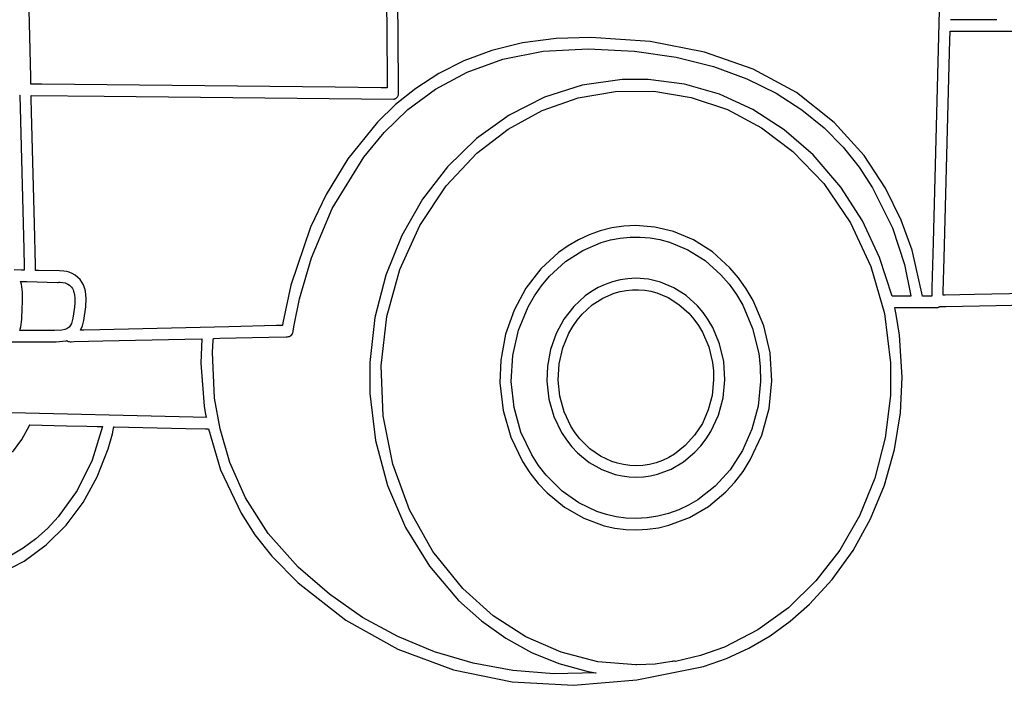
# Model space of a CAD drawing. Extents: x -74.1 to 10.8, y -36.7 to 44.6.
# Tile 109 of 199: x -45.4 to -41.8, y 24.5 to 26.9. Entities that reach past the tile are written whole.
import ezdxf

# ---------------------------------------------------------------- set-up
doc = ezdxf.new("R2010")
doc.units = 0

msp = doc.modelspace()

# ---------------------------------------------------------------- linework, layer by layer
at = {"layer": 'Layer 1', "color": 7, "linetype": 'CONTINUOUS'}
for p, q in [((-45.339619, 26.903714), (-45.371027, 28.167924)), ((-44.037609, 27.911189), (-44.028156, 26.710635)), ((-41.990601, 27.427661), (-42.025477, 26.100188)), ((-43.98623, 26.677665), (-43.988832, 27.008142)), ((-45.3347, 26.705733), (-45.339619, 26.903714)), ((-41.962304, 26.916386), (-41.962347, 26.916386)), ((-41.962041, 26.916386), (-41.962304, 26.916386)), ((-41.958763, 26.916386), (-41.962041, 26.916386)), ((-41.918361, 26.916386), (-41.958763, 26.916386)), ((-41.805524, 26.916386), (-41.918361, 26.916386)), ((-41.792842, 26.916386), (-41.805524, 26.916386)), ((-41.791682, 26.916386), (-41.792842, 26.916386)), ((-41.791445, 26.916386), (-41.791682, 26.916386)), ((-41.964287, 26.842598), (-41.963499, 26.872594)), ((-41.963499, 26.872594), (-41.963447, 26.874583)), ((-41.963447, 26.874583), (-41.963443, 26.874708)), ((-41.963428, 26.874717), (-41.963383, 26.874717)), ((-41.963383, 26.874717), (-41.9632, 26.874717)), ((-41.9632, 26.874717), (-41.961264, 26.874717)), ((-41.961264, 26.874717), (-41.951874, 26.874717)), ((-41.951874, 26.874717), (-41.852695, 26.874717)), ((-41.852695, 26.874717), (-41.173023, 26.874761)), ((-43.531156, 26.831427), (-43.643664, 26.803452)), ((-43.408075, 26.847798), (-43.531156, 26.831427)), ((-43.28029, 26.851368), (-43.408075, 26.847798)), ((-43.062848, 26.836326), (-43.28029, 26.851368)), ((-42.864583, 26.797516), (-43.062848, 26.836326)), ((-41.985317, 26.042147), (-41.964287, 26.842598)), ((-43.643664, 26.803452), (-43.746038, 26.76535)), ((-43.60369, 26.77153), (-43.45613, 26.801007)), ((-43.45613, 26.801007), (-43.290444, 26.809812)), ((-43.290444, 26.809812), (-43.1204, 26.800971)), ((-43.1204, 26.800971), (-42.967346, 26.778731)), ((-42.685812, 26.735057), (-42.864583, 26.797516)), ((-43.746038, 26.76535), (-43.838715, 26.718601)), ((-43.734814, 26.724174), (-43.60369, 26.77153)), ((-42.967346, 26.778731), (-42.83039, 26.744608)), ((-43.850444, 26.661784), (-43.734814, 26.724174)), ((-42.83039, 26.744608), (-42.708637, 26.70012)), ((-42.526852, 26.649066), (-42.685812, 26.735057)), ((-45.334204, 26.685758), (-45.3347, 26.705733)), ((-45.334088, 26.681069), (-45.334204, 26.685758)), ((-44.028156, 26.710635), (-44.027826, 26.66871)), ((-43.838715, 26.718601), (-43.922133, 26.664684)), ((-43.165791, 26.697045), (-43.312203, 26.676195)), ((-43.070686, 26.697322), (-43.165791, 26.697045)), ((-42.937868, 26.680271), (-43.070686, 26.697322)), ((-42.708637, 26.70012), (-42.601193, 26.646784)), ((-45.334064, 26.680118), (-45.334088, 26.681069)), ((-45.334062, 26.680029), (-45.334064, 26.680118)), ((-45.332172, 26.679981), (-45.334051, 26.68)), ((-45.294585, 26.679595), (-45.332172, 26.679981)), ((-44.218273, 26.668556), (-45.294585, 26.679595)), ((-44.049717, 26.666827), (-44.218273, 26.668556)), ((-44.032712, 26.666653), (-44.049717, 26.666827)), ((-44.028719, 26.666612), (-44.032712, 26.666653)), ((-44.02791, 26.666603), (-44.028719, 26.666612)), ((-44.027834, 26.666603), (-44.02791, 26.666603)), ((-44.027826, 26.66871), (-44.027809, 26.666614)), ((-43.922133, 26.664684), (-43.996729, 26.605078)), ((-43.986007, 26.649287), (-43.98623, 26.677665)), ((-43.985985, 26.646571), (-43.986007, 26.649287)), ((-43.951522, 26.587201), (-43.850444, 26.661784)), ((-43.312203, 26.676195), (-43.451094, 26.631945)), ((-43.327256, 26.629547), (-43.18996, 26.653487)), ((-43.18996, 26.653487), (-43.049854, 26.654212)), ((-43.049854, 26.654212), (-42.912296, 26.631682)), ((-42.80926, 26.643383), (-42.937868, 26.680271)), ((-42.388021, 26.539665), (-42.526852, 26.649066)), ((-45.375899, 26.639292), (-45.374996, 26.639249)), ((-45.374996, 26.639249), (-45.374781, 26.639239)), ((-45.374781, 26.639239), (-45.374735, 26.639237)), ((-45.374726, 26.639236), (-45.374724, 26.639156)), ((-45.374724, 26.639156), (-45.360713, 26.075178)), ((-45.333024, 26.638247), (-45.333025, 26.638314)), ((-45.333016, 26.637958), (-45.333024, 26.638247)), ((-45.332784, 26.628615), (-45.333016, 26.637958)), ((-45.333001, 26.63833), (-45.066092, 26.635587)), ((-45.33151, 26.577322), (-45.332784, 26.628615)), ((-45.066092, 26.635587), (-44.004069, 26.624899)), ((-44.004069, 26.624899), (-44.002154, 26.625245)), ((-44.002154, 26.625245), (-44.000286, 26.625766)), ((-44.000286, 26.625766), (-43.998478, 26.626457)), ((-43.998478, 26.626457), (-43.996741, 26.627313)), ((-43.996741, 26.627313), (-43.995086, 26.62833)), ((-43.995086, 26.62833), (-43.993526, 26.629503)), ((-43.993526, 26.629503), (-43.992073, 26.630826)), ((-43.992073, 26.630826), (-43.99075, 26.632281)), ((-43.99075, 26.632281), (-43.989579, 26.633841)), ((-43.989579, 26.633841), (-43.988563, 26.635497)), ((-43.988563, 26.635497), (-43.987707, 26.637235)), ((-43.987707, 26.637235), (-43.987018, 26.639045)), ((-43.987018, 26.639045), (-43.986499, 26.640913)), ((-43.986499, 26.640913), (-43.986155, 26.642829)), ((-43.986155, 26.642829), (-43.985992, 26.64478)), ((-43.985992, 26.64478), (-43.985979, 26.645754)), ((-43.98598, 26.645909), (-43.985985, 26.646571)), ((-43.985979, 26.645754), (-43.98598, 26.645909)), ((-43.451094, 26.631945), (-43.580793, 26.566167)), ((-43.459169, 26.583258), (-43.327256, 26.629547)), ((-42.912296, 26.631682), (-42.779993, 26.586747)), ((-42.686545, 26.587374), (-42.80926, 26.643383)), ((-42.601193, 26.646784), (-42.507166, 26.586118)), ((-45.321333, 26.167731), (-45.33151, 26.577322)), ((-43.996729, 26.605078), (-44.062943, 26.541261)), ((-44.038991, 26.503269), (-43.951522, 26.587201)), ((-43.583605, 26.515513), (-43.459169, 26.583258)), ((-42.779993, 26.586747), (-42.655036, 26.520301)), ((-42.571405, 26.512964), (-42.686545, 26.587374)), ((-42.507166, 26.586118), (-42.42566, 26.519638)), ((-44.062943, 26.541261), (-44.17197, 26.406913)), ((-43.580793, 26.566167), (-43.699631, 26.480733)), ((-43.698471, 26.427208), (-43.583605, 26.515513)), ((-42.655036, 26.520301), (-42.539518, 26.433242)), ((-42.465522, 26.42087), (-42.571405, 26.512964)), ((-42.42566, 26.519638), (-42.355783, 26.448862)), ((-42.27857, 26.4185), (-42.388021, 26.539665)), ((-44.113791, 26.412832), (-44.038991, 26.503269)), ((-43.699631, 26.480733), (-43.805938, 26.377514)), ((-42.539518, 26.433242), (-42.426734, 26.315777)), ((-42.355783, 26.448862), (-42.296641, 26.375307)), ((-44.17197, 26.406913), (-44.251493, 26.275877)), ((-44.229157, 26.223811), (-44.113791, 26.412832)), ((-43.811225, 26.307403), (-43.698471, 26.427208)), ((-42.363944, 26.30274), (-42.465522, 26.42087)), ((-42.199608, 26.298784), (-42.27857, 26.4185)), ((-43.805938, 26.377514), (-43.898044, 26.25838)), ((-42.296641, 26.375307), (-42.247339, 26.30049)), ((-43.90832, 26.162088), (-43.811225, 26.307403)), ((-42.426734, 26.315777), (-42.328211, 26.171554)), ((-42.284881, 26.179145), (-42.363944, 26.30274)), ((-42.247339, 26.30049), (-42.174685, 26.153142)), ((-42.142178, 26.181243), (-42.199608, 26.298784)), ((-44.251493, 26.275877), (-44.308498, 26.155323)), ((-43.898044, 26.25838), (-43.97428, 26.125203)), ((-44.305155, 26.042884), (-44.229157, 26.223811)), ((-42.222055, 26.045038), (-42.284881, 26.179145)), ((-42.102868, 26.071959), (-42.142178, 26.181243)), ((-45.317567, 26.016169), (-45.321333, 26.167731)), ((-44.308498, 26.155323), (-44.380543, 25.943051)), ((-43.981471, 26.001078), (-43.90832, 26.162088)), ((-43.203783, 26.152868), (-43.246069, 26.142244)), ((-43.160238, 26.159381), (-43.203783, 26.152868)), ((-43.115604, 26.161594), (-43.160238, 26.159381)), ((-43.045727, 26.156123), (-43.115604, 26.161594)), ((-42.977826, 26.139967), (-43.045727, 26.156123)), ((-42.328211, 26.171554), (-42.253538, 26.011402)), ((-42.174685, 26.153142), (-42.130671, 26.018953)), ((-43.97428, 26.125203), (-44.032976, 25.979855)), ((-43.326189, 26.10942), (-43.363683, 26.087598)), ((-43.286928, 26.127698), (-43.326189, 26.10942)), ((-43.246069, 26.142244), (-43.286928, 26.127698)), ((-43.243479, 26.099358), (-43.208468, 26.109192)), ((-43.208468, 26.109192), (-43.172758, 26.115892)), ((-43.172758, 26.115892), (-43.136505, 26.119392)), ((-43.136505, 26.119392), (-43.099919, 26.119626)), ((-43.099919, 26.119626), (-43.063601, 26.116589)), ((-43.063601, 26.116589), (-43.027804, 26.110342)), ((-43.027804, 26.110342), (-42.992685, 26.100952)), ((-42.90382, 26.108923), (-42.977826, 26.139967)), ((-42.834957, 26.065019), (-42.90382, 26.108923)), ((-45.360713, 26.075178), (-45.359154, 26.012379)), ((-43.363683, 26.087598), (-43.399242, 26.062423)), ((-43.373419, 26.030017), (-43.310781, 26.070555)), ((-43.310781, 26.070555), (-43.243479, 26.099358)), ((-42.992685, 26.100952), (-42.925098, 26.073009)), ((-42.925098, 26.073009), (-42.862085, 26.033293)), ((-42.064943, 25.902496), (-42.102868, 26.071959)), ((-42.025477, 26.100188), (-42.029844, 25.93397)), ((-44.349323, 25.892794), (-44.305155, 26.042884)), ((-43.399242, 26.062423), (-43.463876, 26.002767)), ((-42.771016, 26.007146), (-42.834957, 26.065019)), ((-42.176257, 25.902507), (-42.222055, 26.045038)), ((-41.988511, 25.920575), (-41.985317, 26.042147)), ((-45.368273, 25.998576), (-45.39578, 25.999299)), ((-45.359914, 25.998356), (-45.368273, 25.998576)), ((-45.359054, 25.998333), (-45.359914, 25.998356)), ((-45.359154, 26.012379), (-45.358925, 26.003146)), ((-45.358852, 25.998328), (-45.359054, 25.998333)), ((-45.358925, 26.003146), (-45.358836, 25.999562)), ((-45.35881, 25.998327), (-45.358852, 25.998328)), ((-45.358836, 25.999562), (-45.358816, 25.998776)), ((-45.358816, 25.998776), (-45.358807, 25.998399)), ((-45.358807, 25.998399), (-45.358806, 25.998352)), ((-45.317186, 26.000836), (-45.317567, 26.016169)), ((-45.317106, 25.997632), (-45.317186, 26.000836)), ((-44.029163, 25.828166), (-43.981471, 26.001078)), ((-43.463876, 26.002767), (-43.518736, 25.931967)), ((-43.432054, 25.976223), (-43.373419, 26.030017)), ((-42.862085, 26.033293), (-42.803597, 25.980973)), ((-42.739146, 25.969756), (-42.771016, 26.007146)), ((-42.253538, 26.011402), (-42.204229, 25.839115)), ((-42.130671, 26.018953), (-42.108147, 25.910063)), ((-45.317099, 25.99733), (-45.317106, 25.997632)), ((-45.317097, 25.997255), (-45.317099, 25.99733)), ((-45.316942, 25.997228), (-45.317069, 25.997232)), ((-45.316396, 25.997214), (-45.316942, 25.997228)), ((-45.314213, 25.997156), (-45.316396, 25.997214)), ((-45.306178, 25.996945), (-45.314213, 25.997156)), ((-45.229602, 25.995546), (-45.306178, 25.996945)), ((-45.213732, 25.994758), (-45.229602, 25.995546)), ((-45.204014, 25.993134), (-45.213732, 25.994758)), ((-45.193597, 25.990308), (-45.204014, 25.993134)), ((-45.182848, 25.985996), (-45.193597, 25.990308)), ((-45.172135, 25.979911), (-45.182848, 25.985996)), ((-45.161824, 25.971767), (-45.172135, 25.979911)), ((-45.154076, 25.963549), (-45.161824, 25.971767)), ((-45.147471, 25.954358), (-45.154076, 25.963549)), ((-44.032976, 25.979855), (-44.072461, 25.824206)), ((-43.461364, 25.941352), (-43.432054, 25.976223)), ((-43.173365, 25.96262), (-43.201064, 25.955678)), ((-43.144842, 25.966877), (-43.173365, 25.96262)), ((-43.115604, 25.968323), (-43.144842, 25.966877)), ((-43.069747, 25.964736), (-43.115604, 25.968323)), ((-43.025196, 25.954146), (-43.069747, 25.964736)), ((-42.803597, 25.980973), (-42.773845, 25.946506)), ((-42.710679, 25.929489), (-42.739146, 25.969756)), ((-39.000351, 25.965456), (-41.873592, 25.908672)), ((-45.36911, 25.947373), (-45.372156, 25.957)), ((-45.372143, 25.957), (-45.372103, 25.956999)), ((-45.372103, 25.956999), (-45.371683, 25.956988)), ((-45.371683, 25.956988), (-45.369657, 25.956934)), ((-45.369657, 25.956934), (-45.34865, 25.956381)), ((-45.366951, 25.93738), (-45.36911, 25.947373)), ((-45.364778, 25.916982), (-45.366951, 25.93738)), ((-45.34865, 25.956381), (-45.236514, 25.953429)), ((-45.236514, 25.953429), (-45.233828, 25.953534)), ((-45.233828, 25.953534), (-45.231985, 25.953744)), ((-45.231985, 25.953744), (-45.22702, 25.95394)), ((-45.22702, 25.95394), (-45.218862, 25.953457)), ((-45.218862, 25.953457), (-45.208825, 25.951448)), ((-45.208825, 25.951448), (-45.203513, 25.949606)), ((-45.203513, 25.949606), (-45.198225, 25.947064)), ((-45.198225, 25.947064), (-45.193124, 25.943716)), ((-45.193124, 25.943716), (-45.188681, 25.939773)), ((-45.188681, 25.939773), (-45.185295, 25.935843)), ((-45.185295, 25.935843), (-45.182314, 25.93142)), ((-45.182314, 25.93142), (-45.179737, 25.926506)), ((-45.179737, 25.926506), (-45.177566, 25.921105)), ((-45.141981, 25.944176), (-45.147471, 25.954358)), ((-45.137611, 25.933013), (-45.141981, 25.944176)), ((-45.134362, 25.920877), (-45.137611, 25.933013)), ((-44.380543, 25.943051), (-44.410068, 25.805696)), ((-43.518736, 25.931967), (-43.562469, 25.851535)), ((-43.487514, 25.90381), (-43.461364, 25.941352)), ((-43.253546, 25.934228), (-43.278106, 25.919969)), ((-43.227828, 25.946173), (-43.253546, 25.934228)), ((-43.201064, 25.955678), (-43.227828, 25.946173)), ((-43.151162, 25.924142), (-43.128606, 25.926323)), ((-43.128606, 25.926323), (-43.105846, 25.926469)), ((-43.105846, 25.926469), (-43.083251, 25.924576)), ((-42.97665, 25.933796), (-43.025196, 25.954146)), ((-42.93149, 25.905017), (-42.97665, 25.933796)), ((-42.773845, 25.946506), (-42.747237, 25.909327)), ((-42.685736, 25.886652), (-42.710679, 25.929489)), ((-42.029844, 25.93397), (-42.03064, 25.903701)), ((-45.365418, 25.879389), (-45.364778, 25.916982)), ((-45.177566, 25.921105), (-45.174444, 25.908852)), ((-45.174444, 25.908852), (-45.172952, 25.894683)), ((-45.172952, 25.894683), (-45.173095, 25.878622)), ((-45.132238, 25.907779), (-45.134362, 25.920877)), ((-45.132503, 25.863409), (-45.131241, 25.893726)), ((-45.131241, 25.893726), (-45.132238, 25.907779)), ((-44.369195, 25.796287), (-44.349323, 25.892794)), ((-43.510389, 25.86388), (-43.487514, 25.90381)), ((-43.301398, 25.903518), (-43.343736, 25.864535)), ((-43.278106, 25.919969), (-43.301398, 25.903518)), ((-43.276074, 25.870636), (-43.237067, 25.895894)), ((-43.237067, 25.895894), (-43.195172, 25.91384)), ((-43.195172, 25.91384), (-43.173383, 25.919967)), ((-43.173383, 25.919967), (-43.151162, 25.924142)), ((-43.083251, 25.924576), (-43.060976, 25.920684)), ((-43.060976, 25.920684), (-43.03912, 25.914833)), ((-43.03912, 25.914833), (-42.997048, 25.897422)), ((-42.997048, 25.897422), (-42.957811, 25.872676)), ((-42.889599, 25.86711), (-42.93149, 25.905017)), ((-42.747237, 25.909327), (-42.723887, 25.86972)), ((-42.176129, 25.902496), (-42.176236, 25.902496)), ((-42.174801, 25.902496), (-42.176129, 25.902496)), ((-42.158435, 25.902496), (-42.174801, 25.902496)), ((-42.112728, 25.902496), (-42.158435, 25.902496)), ((-42.107591, 25.902496), (-42.112728, 25.902496)), ((-42.108147, 25.910063), (-42.10729, 25.904374)), ((-42.107122, 25.902496), (-42.107591, 25.902496)), ((-42.10729, 25.904374), (-42.107084, 25.902976)), ((-42.107026, 25.902496), (-42.107122, 25.902496)), ((-42.107084, 25.902976), (-42.107033, 25.902627)), ((-42.107033, 25.902627), (-42.10702, 25.90254)), ((-42.10702, 25.90254), (-42.107014, 25.902496)), ((-42.039789, 25.902496), (-42.064943, 25.902496)), ((-42.031685, 25.902496), (-42.039789, 25.902496)), ((-42.030864, 25.902496), (-42.031685, 25.902496)), ((-42.030693, 25.902496), (-42.030864, 25.902496)), ((-42.03067, 25.902549), (-42.030671, 25.902503)), ((-42.030664, 25.902767), (-42.03067, 25.902549)), ((-42.03064, 25.903701), (-42.030664, 25.902767)), ((-41.988883, 25.906412), (-41.988882, 25.906467)), ((-41.988882, 25.906467), (-41.988876, 25.906692)), ((-41.988876, 25.906692), (-41.988814, 25.909065)), ((-41.988404, 25.906403), (-41.988855, 25.906394)), ((-41.988814, 25.909065), (-41.988511, 25.920575)), ((-41.981265, 25.906544), (-41.988404, 25.906403)), ((-41.873592, 25.908672), (-41.981265, 25.906544)), ((-41.794854, 25.868555), (-40.460027, 25.894934)), ((-45.367762, 25.817188), (-45.366178, 25.860034)), ((-45.366178, 25.860034), (-45.365418, 25.879389)), ((-45.174446, 25.86202), (-45.179961, 25.82197)), ((-45.173095, 25.878622), (-45.174446, 25.86202)), ((-45.139958, 25.813349), (-45.132503, 25.863409)), ((-43.545867, 25.77799), (-43.510389, 25.86388)), ((-43.343736, 25.864535), (-43.379671, 25.81827)), ((-43.312639, 25.837081), (-43.276074, 25.870636)), ((-42.957811, 25.872676), (-42.921351, 25.840052)), ((-42.868781, 25.842692), (-42.889599, 25.86711)), ((-42.723887, 25.86972), (-42.687412, 25.784356)), ((-42.646912, 25.794486), (-42.685736, 25.886652)), ((-42.16652, 25.860568), (-42.166577, 25.860831)), ((-42.166546, 25.860831), (-42.166438, 25.860831)), ((-42.166458, 25.860278), (-42.16652, 25.860568)), ((-42.166208, 25.859115), (-42.166458, 25.860278)), ((-42.166438, 25.860831), (-42.165995, 25.860831)), ((-42.165219, 25.854463), (-42.166208, 25.859115)), ((-42.165995, 25.860831), (-42.161408, 25.860831)), ((-42.161437, 25.835798), (-42.165219, 25.854463)), ((-42.161408, 25.860831), (-42.11118, 25.860831)), ((-42.11118, 25.860831), (-42.013742, 25.860831)), ((-42.013742, 25.860831), (-42.011824, 25.86092)), ((-42.011824, 25.86092), (-42.009956, 25.861178)), ((-42.009956, 25.861178), (-42.008144, 25.861599)), ((-42.008144, 25.861599), (-42.006398, 25.862173)), ((-42.006398, 25.862173), (-42.004723, 25.862894)), ((-42.004723, 25.862894), (-42.003128, 25.863754)), ((-42.003128, 25.863754), (-42.002362, 25.864233)), ((-42.002362, 25.864233), (-42.002174, 25.864357)), ((-42.002174, 25.864357), (-42.00208, 25.864421)), ((-42.00208, 25.864421), (-42.002034, 25.864452)), ((-42.001995, 25.864461), (-42.001915, 25.864463)), ((-42.001915, 25.864463), (-42.00105, 25.86448)), ((-42.00105, 25.86448), (-41.996774, 25.864564)), ((-41.996774, 25.864564), (-41.978499, 25.864926)), ((-41.978499, 25.864926), (-41.794854, 25.868555)), ((-45.179961, 25.82197), (-45.183745, 25.807872)), ((-44.072461, 25.824206), (-44.091067, 25.660128)), ((-44.049884, 25.647147), (-44.029163, 25.828166)), ((-43.562469, 25.851535), (-43.593719, 25.762987)), ((-43.379671, 25.81827), (-43.408317, 25.765712)), ((-43.33098, 25.815255), (-43.312639, 25.837081)), ((-42.921351, 25.840052), (-42.902732, 25.81848)), ((-42.902732, 25.81848), (-42.886082, 25.795206)), ((-42.850186, 25.816399), (-42.868781, 25.842692)), ((-42.204229, 25.839115), (-42.181799, 25.658486)), ((-42.149149, 25.760343), (-42.161437, 25.835798)), ((-45.374958, 25.777498), (-45.371533, 25.789945)), ((-45.371533, 25.789945), (-45.367762, 25.817188)), ((-45.20583, 25.781909), (-45.210446, 25.780413)), ((-45.20163, 25.783845), (-45.20583, 25.781909)), ((-45.19782, 25.786278), (-45.20163, 25.783845)), ((-45.194376, 25.789263), (-45.19782, 25.786278)), ((-45.191272, 25.792859), (-45.194376, 25.789263)), ((-45.188482, 25.797121), (-45.191272, 25.792859)), ((-45.185981, 25.802106), (-45.188482, 25.797121)), ((-45.183745, 25.807872), (-45.185981, 25.802106)), ((-45.151945, 25.778382), (-45.145353, 25.794161)), ((-45.145353, 25.794161), (-45.139958, 25.813349)), ((-44.608544, 25.791015), (-45.081517, 25.780016)), ((-44.433507, 25.795086), (-44.608544, 25.791015)), ((-44.415795, 25.795498), (-44.433507, 25.795086)), ((-44.412092, 25.795584), (-44.415795, 25.795498)), ((-44.411741, 25.795592), (-44.412092, 25.795584)), ((-44.411655, 25.795594), (-44.411741, 25.795592)), ((-44.411612, 25.795701), (-44.411622, 25.795633)), ((-44.411572, 25.795974), (-44.411612, 25.795701)), ((-44.410068, 25.805696), (-44.411572, 25.795974)), ((-44.372376, 25.775234), (-44.369195, 25.796287)), ((-43.361657, 25.76675), (-43.347343, 25.791752)), ((-43.347343, 25.791752), (-43.33098, 25.815255)), ((-42.886082, 25.795206), (-42.87147, 25.770407)), ((-42.833893, 25.788431), (-42.850186, 25.816399)), ((-42.808532, 25.728267), (-42.833893, 25.788431)), ((-42.687412, 25.784356), (-42.665325, 25.692681)), ((-42.623649, 25.695697), (-42.646912, 25.794486)), ((-45.371464, 25.777496), (-45.374925, 25.777496)), ((-45.262844, 25.777496), (-45.371464, 25.777496)), ((-45.256122, 25.777496), (-45.262844, 25.777496)), ((-45.254676, 25.777496), (-45.256122, 25.777496)), ((-45.254538, 25.777496), (-45.254676, 25.777496)), ((-45.248298, 25.7775), (-45.254538, 25.777496)), ((-45.221028, 25.778514), (-45.248298, 25.7775)), ((-45.210446, 25.780413), (-45.221028, 25.778514)), ((-45.151851, 25.77838), (-45.151928, 25.778378)), ((-45.151518, 25.778388), (-45.151851, 25.77838)), ((-45.140736, 25.778639), (-45.151518, 25.778388)), ((-45.081517, 25.780016), (-45.140736, 25.778639)), ((-45.070424, 25.738597), (-44.769736, 25.74559)), ((-44.769736, 25.74559), (-44.707058, 25.747047)), ((-44.707058, 25.747039), (-44.710517, 25.656765)), ((-44.665788, 25.741227), (-44.665157, 25.747502)), ((-44.665157, 25.747502), (-44.665122, 25.747824)), ((-44.665122, 25.747824), (-44.665105, 25.747981)), ((-44.665089, 25.748024), (-44.664993, 25.748026)), ((-44.664993, 25.748026), (-44.664522, 25.748037)), ((-44.664522, 25.748037), (-44.662497, 25.748084)), ((-44.662497, 25.748084), (-44.641707, 25.748568)), ((-44.641707, 25.748568), (-44.46155, 25.752758)), ((-44.46155, 25.752758), (-44.398122, 25.754233)), ((-44.398122, 25.754233), (-44.393249, 25.754346)), ((-44.393249, 25.754346), (-44.389775, 25.754661)), ((-44.389775, 25.754661), (-44.387963, 25.755063)), ((-44.387963, 25.755063), (-44.386212, 25.755618)), ((-44.386212, 25.755618), (-44.38453, 25.75632)), ((-44.38453, 25.75632), (-44.381405, 25.758135)), ((-44.381405, 25.758135), (-44.378651, 25.76045)), ((-44.378651, 25.76045), (-44.376332, 25.763208)), ((-44.376332, 25.763208), (-44.375355, 25.764735)), ((-44.375355, 25.764735), (-44.37451, 25.76635)), ((-44.37451, 25.76635), (-44.373806, 25.768047)), ((-44.373806, 25.768047), (-44.373249, 25.769819)), ((-44.373249, 25.769819), (-44.372849, 25.771658)), ((-44.372849, 25.771658), (-44.372376, 25.775234)), ((-43.593719, 25.762987), (-43.611133, 25.667837)), ((-43.566891, 25.685951), (-43.545867, 25.77799)), ((-43.408317, 25.765712), (-43.428787, 25.70785)), ((-43.383857, 25.71296), (-43.361657, 25.76675)), ((-42.87147, 25.770407), (-42.848644, 25.716947)), ((-42.138875, 25.606367), (-42.149149, 25.760343)), ((-45.403134, 25.735831), (-45.369641, 25.735831)), ((-45.369641, 25.735831), (-45.241184, 25.735978)), ((-45.241184, 25.735978), (-45.217187, 25.737484)), ((-45.217187, 25.737484), (-45.206473, 25.739059)), ((-45.206473, 25.739059), (-45.203923, 25.739557)), ((-45.203923, 25.739557), (-45.202667, 25.739822)), ((-45.202667, 25.739822), (-45.202043, 25.739959)), ((-45.202001, 25.739968), (-45.199455, 25.738344)), ((-45.199455, 25.738344), (-45.196688, 25.737087)), ((-45.196688, 25.737087), (-45.193729, 25.736242)), ((-45.193729, 25.736242), (-45.190608, 25.735851)), ((-45.190608, 25.735851), (-45.188922, 25.735841)), ((-45.188922, 25.735841), (-45.186718, 25.735892)), ((-45.186718, 25.735892), (-45.176136, 25.736138)), ((-45.176136, 25.736138), (-45.070424, 25.738597)), ((-44.66852, 25.696245), (-44.665788, 25.741227)), ((-43.397014, 25.655304), (-43.383857, 25.71296)), ((-42.848644, 25.716947), (-42.834822, 25.65952)), ((-42.793337, 25.663794), (-42.808532, 25.728267)), ((-44.660429, 25.528432), (-44.66852, 25.696245)), ((-43.572558, 25.590071), (-43.566891, 25.685951)), ((-43.428787, 25.70785), (-43.440194, 25.645674)), ((-42.665325, 25.692681), (-42.65996, 25.645186)), ((-42.616925, 25.59275), (-42.623649, 25.695697)), ((-44.710517, 25.656765), (-44.69828, 25.499396)), ((-44.091067, 25.660128), (-44.090953, 25.545638)), ((-44.042343, 25.463817), (-44.049884, 25.647147)), ((-43.611133, 25.667837), (-43.614115, 25.58534)), ((-43.440194, 25.645674), (-43.442148, 25.591785)), ((-43.400561, 25.595229), (-43.397014, 25.655304)), ((-42.834822, 25.65952), (-42.831465, 25.629764)), ((-42.788945, 25.59662), (-42.793337, 25.663794)), ((-42.65996, 25.645186), (-42.65864, 25.590587)), ((-42.181799, 25.658486), (-42.182309, 25.538702)), ((-42.831465, 25.629764), (-42.830639, 25.595568)), ((-42.145692, 25.474941), (-42.138875, 25.606367)), ((-43.614115, 25.58534), (-43.602566, 25.483314)), ((-43.562411, 25.495028), (-43.572558, 25.590071)), ((-43.442148, 25.591785), (-43.434604, 25.525208)), ((-43.394211, 25.535681), (-43.400561, 25.595229)), ((-42.830639, 25.595568), (-42.836347, 25.538918)), ((-42.795706, 25.529877), (-42.788945, 25.59662)), ((-42.65864, 25.590587), (-42.667794, 25.500016)), ((-42.627275, 25.490468), (-42.616925, 25.59275)), ((-44.090953, 25.545638), (-44.070495, 25.37396)), ((-43.378413, 25.478985), (-43.394211, 25.535681)), ((-42.836347, 25.538918), (-42.85035, 25.485651)), ((-42.813133, 25.466193), (-42.795706, 25.529877)), ((-42.182309, 25.538702), (-42.201198, 25.383212)), ((-44.69828, 25.499396), (-44.694658, 25.476202)), ((-44.640647, 25.416432), (-44.660429, 25.528432)), ((-43.537165, 25.404515), (-43.562411, 25.495028)), ((-43.434604, 25.525208), (-43.41644, 25.461803)), ((-42.667794, 25.500016), (-42.690248, 25.414853)), ((-44.739036, 25.459283), (-45.471286, 25.476555)), ((-44.691556, 25.458288), (-44.739036, 25.459283)), ((-44.694658, 25.476202), (-44.692626, 25.464367)), ((-44.692626, 25.464367), (-44.691553, 25.458392)), ((-44.691553, 25.458392), (-44.691536, 25.458299)), ((-44.007126, 25.286625), (-44.042343, 25.463817)), ((-43.602566, 25.483314), (-43.574758, 25.386167)), ((-43.41644, 25.461803), (-43.388292, 25.403163)), ((-43.353732, 25.426559), (-43.378413, 25.478985)), ((-42.85035, 25.485651), (-42.871873, 25.436644)), ((-42.840589, 25.40716), (-42.813133, 25.466193)), ((-42.653954, 25.392892), (-42.627275, 25.490468)), ((-42.167667, 25.340372), (-42.145692, 25.474941)), ((-45.367294, 25.376863), (-45.33979, 25.428493)), ((-45.33979, 25.428493), (-45.339051, 25.430193)), ((-45.339051, 25.430193), (-45.338684, 25.431045)), ((-45.338658, 25.431074), (-45.203601, 25.427817)), ((-45.203601, 25.427817), (-45.129343, 25.42611)), ((-45.129343, 25.42611), (-45.091556, 25.425257)), ((-45.072191, 25.424806), (-45.109596, 25.301624)), ((-45.091556, 25.425257), (-45.072626, 25.424833)), ((-45.072626, 25.424833), (-45.07233, 25.424826)), ((-45.07233, 25.424826), (-45.072256, 25.424824)), ((-45.03082, 25.419027), (-45.030066, 25.42256)), ((-45.030066, 25.42256), (-45.02988, 25.423445)), ((-45.02988, 25.423445), (-45.029487, 25.423871)), ((-45.029487, 25.423871), (-44.766578, 25.418187)), ((-43.338239, 25.402392), (-43.353732, 25.426559)), ((-42.871873, 25.436644), (-42.900143, 25.392772)), ((-45.050764, 25.343222), (-45.035623, 25.397982)), ((-45.035623, 25.397982), (-45.032367, 25.411982)), ((-45.032367, 25.411982), (-45.03082, 25.419027)), ((-44.766578, 25.418187), (-44.694232, 25.416666)), ((-44.694232, 25.416666), (-44.685574, 25.416486)), ((-44.685574, 25.416486), (-44.684081, 25.416455)), ((-44.684081, 25.416455), (-44.683439, 25.416441)), ((-44.683439, 25.416441), (-44.683144, 25.416435)), ((-44.683144, 25.416435), (-44.683073, 25.416434)), ((-44.683073, 25.416434), (-44.682979, 25.416186)), ((-44.682979, 25.416186), (-44.638552, 25.2657)), ((-44.6044, 25.292922), (-44.640647, 25.416432)), ((-43.574758, 25.386167), (-43.531666, 25.296341)), ((-43.497725, 25.320798), (-43.537165, 25.404515)), ((-43.388292, 25.403163), (-43.370674, 25.376128)), ((-43.320737, 25.379825), (-43.338239, 25.402392)), ((-42.900143, 25.392772), (-42.934385, 25.354912)), ((-42.857878, 25.379885), (-42.840589, 25.40716)), ((-42.690248, 25.414853), (-42.724762, 25.3365)), ((-42.695987, 25.302461), (-42.653954, 25.392892)), ((-45.401715, 25.330979), (-45.367294, 25.376863)), ((-44.070495, 25.37396), (-44.026533, 25.209227)), ((-43.370674, 25.376128), (-43.350799, 25.350881)), ((-43.350799, 25.350881), (-43.329407, 25.328258)), ((-43.283983, 25.343464), (-43.320737, 25.379825)), ((-42.934385, 25.354912), (-42.973827, 25.32394)), ((-42.898966, 25.331029), (-42.877435, 25.354371)), ((-42.877435, 25.354371), (-42.857878, 25.379885)), ((-42.201198, 25.383212), (-42.239512, 25.235739)), ((-45.090741, 25.240067), (-45.050764, 25.343222)), ((-43.472965, 25.282197), (-43.497725, 25.320798)), ((-43.329407, 25.328258), (-43.287214, 25.293691)), ((-43.245697, 25.316685), (-43.283983, 25.343464)), ((-43.204355, 25.297145), (-43.245697, 25.316685)), ((-42.973827, 25.32394), (-42.995255, 25.31131)), ((-42.940837, 25.295894), (-42.898966, 25.331029)), ((-42.724762, 25.3365), (-42.770094, 25.266357)), ((-42.20423, 25.210537), (-42.167667, 25.340372)), ((-45.109596, 25.301624), (-45.164098, 25.190717)), ((-44.547209, 25.163316), (-44.6044, 25.292922)), ((-43.945739, 25.119555), (-44.007126, 25.286625)), ((-43.531666, 25.296341), (-43.504694, 25.254937)), ((-43.444995, 25.246145), (-43.472965, 25.282197)), ((-43.287214, 25.293691), (-43.240995, 25.267282)), ((-43.18278, 25.290194), (-43.204355, 25.297145)), ((-43.160732, 25.285177), (-43.18278, 25.290194)), ((-43.138308, 25.282137), (-43.160732, 25.285177)), ((-43.115604, 25.281114), (-43.138308, 25.282137)), ((-43.090096, 25.282395), (-43.115604, 25.281114)), ((-43.06521, 25.286165), (-43.090096, 25.282395)), ((-43.041043, 25.292313), (-43.06521, 25.286165)), ((-43.017693, 25.300732), (-43.041043, 25.292313)), ((-42.995255, 25.31131), (-43.017693, 25.300732)), ((-42.986798, 25.26889), (-42.940837, 25.295894)), ((-42.722455, 25.260689), (-42.695987, 25.302461)), ((-45.142682, 25.146276), (-45.090741, 25.240067)), ((-44.638552, 25.2657), (-44.563711, 25.107349)), ((-43.504694, 25.254937), (-43.474268, 25.216278)), ((-43.386115, 25.187913), (-43.444995, 25.246145)), ((-43.240995, 25.267282), (-43.191646, 25.249413)), ((-43.191646, 25.249413), (-43.166078, 25.243799)), ((-43.166078, 25.243799), (-43.140063, 25.240464)), ((-43.140063, 25.240464), (-43.113715, 25.239455)), ((-43.113715, 25.239455), (-43.087406, 25.240799)), ((-43.087406, 25.240799), (-43.061448, 25.244463)), ((-43.061448, 25.244463), (-43.035953, 25.250398)), ((-43.035953, 25.250398), (-42.986798, 25.26889)), ((-42.770094, 25.266357), (-42.825004, 25.205827)), ((-42.752395, 25.221618), (-42.722455, 25.260689)), ((-44.026533, 25.209227), (-43.960274, 25.05446)), ((-43.474268, 25.216278), (-43.441542, 25.181663)), ((-42.825004, 25.205827), (-42.888251, 25.156308)), ((-42.785348, 25.185887), (-42.752395, 25.221618)), ((-42.239512, 25.235739), (-42.29571, 25.09802)), ((-42.254782, 25.086935), (-42.20423, 25.210537)), ((-45.164098, 25.190717), (-45.233777, 25.09385)), ((-43.441542, 25.181663), (-43.377187, 25.128928)), ((-43.324638, 25.144929), (-43.386115, 25.187913)), ((-42.849212, 25.132287), (-42.785348, 25.185887)), ((-45.205433, 25.062901), (-45.142682, 25.146276)), ((-44.464592, 25.033029), (-44.547209, 25.163316)), ((-43.258231, 25.113567), (-43.324638, 25.144929)), ((-42.922613, 25.136117), (-42.958594, 25.119204)), ((-42.888251, 25.156308), (-42.922613, 25.136117)), ((-42.919292, 25.091089), (-42.849212, 25.132287)), ((-44.563711, 25.107349), (-44.51254, 25.028024)), ((-43.859698, 24.966398), (-43.945739, 25.119555)), ((-43.377187, 25.128928), (-43.306712, 25.088637)), ((-43.223568, 25.102411), (-43.258231, 25.113567)), ((-43.188138, 25.09436), (-43.223568, 25.102411)), ((-43.034792, 25.095913), (-43.074699, 25.089886)), ((-42.996039, 25.105744), (-43.034792, 25.095913)), ((-42.958594, 25.119204), (-42.996039, 25.105744)), ((-42.29571, 25.09802), (-42.36825, 24.97179)), ((-45.277838, 24.990992), (-45.205433, 25.062901)), ((-45.233777, 25.09385), (-45.273708, 25.051232)), ((-43.306712, 25.088637), (-43.231486, 25.061375)), ((-43.231486, 25.061375), (-43.192517, 25.052811)), ((-43.152099, 25.08948), (-43.188138, 25.09436)), ((-43.115604, 25.087839), (-43.152099, 25.08948)), ((-43.074699, 25.089886), (-43.115604, 25.087839)), ((-43.03308, 25.053823), (-42.994223, 25.062877)), ((-42.994223, 25.062877), (-42.919292, 25.091089)), ((-42.318723, 24.971067), (-42.254782, 25.086935)), ((-45.273708, 25.051232), (-45.316713, 25.012787)), ((-44.51254, 25.028024), (-44.45095, 24.950093)), ((-44.354348, 24.909523), (-44.464592, 25.033029)), ((-43.960274, 25.05446), (-43.872926, 24.912678)), ((-43.192517, 25.052811), (-43.152873, 25.047722)), ((-43.152873, 25.047722), (-43.112725, 25.046182)), ((-43.112725, 25.046182), (-43.072638, 25.048234)), ((-43.072638, 25.048234), (-43.03308, 25.053823)), ((-45.316713, 25.012787), (-45.362552, 24.978732)), ((-45.358743, 24.931599), (-45.277838, 24.990992)), ((-45.362552, 24.978732), (-45.410985, 24.949291)), ((-43.750517, 24.830948), (-43.859698, 24.966398)), ((-42.36825, 24.97179), (-42.455589, 24.858784)), ((-42.395452, 24.864431), (-42.318723, 24.971067)), ((-45.446993, 24.885773), (-45.358743, 24.931599)), ((-44.45095, 24.950093), (-44.354464, 24.852568)), ((-44.239819, 24.810362), (-44.354348, 24.909523)), ((-43.872926, 24.912678), (-43.765695, 24.786902)), ((-44.354464, 24.852568), (-44.179129, 24.715187)), ((-42.455589, 24.858784), (-42.556185, 24.760737)), ((-42.479088, 24.773581), (-42.395452, 24.864431)), ((-44.117846, 24.725396), (-44.239819, 24.810362)), ((-43.638855, 24.731209), (-43.750517, 24.830948)), ((-43.765695, 24.786902), (-43.682232, 24.712218)), ((-42.549251, 24.712005), (-42.479088, 24.773581)), ((-42.556185, 24.760737), (-42.668497, 24.679385)), ((-44.179129, 24.715187), (-43.988753, 24.608429)), ((-43.988992, 24.654768), (-44.117846, 24.725396)), ((-43.682232, 24.712218), (-43.592684, 24.648669)), ((-43.518651, 24.653701), (-43.638855, 24.731209)), ((-42.623655, 24.658197), (-42.549251, 24.712005)), ((-42.668497, 24.679385), (-42.790981, 24.616463)), ((-43.853822, 24.598621), (-43.988992, 24.654768)), ((-43.592684, 24.648669), (-43.497901, 24.596601)), ((-43.389989, 24.597228), (-43.518651, 24.653701)), ((-42.701804, 24.612356), (-42.623655, 24.658197)), ((-43.988753, 24.608429), (-43.785077, 24.532739)), ((-43.712898, 24.557096), (-43.853822, 24.598621)), ((-43.497901, 24.596601), (-43.398735, 24.556357)), ((-43.25496, 24.562684), (-43.389989, 24.597228)), ((-42.790981, 24.616463), (-42.879203, 24.585116)), ((-42.783203, 24.574683), (-42.701804, 24.612356)), ((-43.566784, 24.530336), (-43.712898, 24.557096)), ((-43.398735, 24.556357), (-43.296038, 24.528283)), ((-43.115658, 24.550965), (-43.25496, 24.562684)), ((-43.044926, 24.554123), (-43.112207, 24.550972)), ((-42.983976, 24.563407), (-43.044926, 24.554123)), ((-42.980762, 24.564137), (-42.983976, 24.563407)), ((-42.9774, 24.564499), (-42.980762, 24.564137)), ((-42.974107, 24.564305), (-42.9774, 24.564499)), ((-42.970923, 24.563618), (-42.974107, 24.564305)), ((-42.879203, 24.585116), (-42.970923, 24.563618)), ((-42.867358, 24.545378), (-42.783203, 24.574683)), ((-43.785077, 24.532739), (-43.56984, 24.488562)), ((-43.416045, 24.518485), (-43.566784, 24.530336)), ((-43.261243, 24.521684), (-43.416045, 24.518485)), ((-43.296038, 24.528283), (-43.269911, 24.523206)), ((-43.269911, 24.523206), (-43.263355, 24.52206)), ((-43.263355, 24.52206), (-43.261714, 24.521781)), ((-43.261714, 24.521781), (-43.261304, 24.521712)), ((-43.261304, 24.521712), (-43.261202, 24.521695)), ((-43.261202, 24.521695), (-43.261243, 24.521684)), ((-43.115602, 24.550965), (-43.115658, 24.550965)), ((-43.115525, 24.550965), (-43.115591, 24.550965)), ((-43.115392, 24.550965), (-43.115525, 24.550965)), ((-43.11433, 24.550966), (-43.115392, 24.550965)), ((-43.112207, 24.550972), (-43.11433, 24.550966)), ((-43.111644, 24.49653), (-42.867358, 24.545378)), ((-43.56984, 24.488562), (-43.344782, 24.476344)), ((-43.344782, 24.476344), (-43.111644, 24.49653))]:
    msp.add_line(p, q, dxfattribs=at)

doc.saveas('drawing.dxf')
